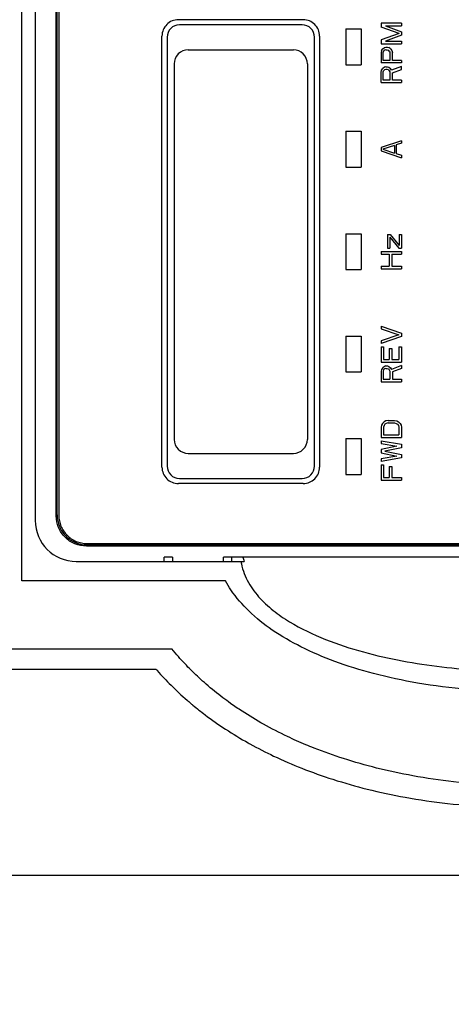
# Model space of a CAD drawing. Header units: millimetres. Extents: x -1 to 598, y -1 to 421.
# Tile 13 of 23: x 225 to 242, y 302 to 340. Entities that reach past the tile are written whole.
import ezdxf

# ---------------------------------------------------------------- set-up
doc = ezdxf.new("R2010")
doc.units = ezdxf.units.MM
doc.header["$LTSCALE"] = 32.67
doc.layers.get('0').update_dxf_attribs({"linetype": 'CONTINUOUS'})
doc.layers.add('DRAFTS', color=7, linetype='CONTINUOUS')
doc.layers.add('ROUNDS', color=7, linetype='CONTINUOUS')
doc.styles.get("Standard").update_dxf_attribs({"font": 'txt', "width": 0.8})
doc.dimstyles.new('DIMSTYLE_9', dxfattribs={"dimtxt": 6.5, "dimasz": 3.5, "dimexe": 1, "dimexo": 0, "dimgap": 1.625, "dimtad": 1, "dimlfac": 2.5, "dimdsep": 46, "dimtxsty": 'STANDARD', "dimblk": '_FILLED', "dimblk1": '_FILLED', "dimblk2": '_FILLED', "dimcen": 0.09, "dimclrt": 5, "dimadec": 0, "dimazin": 0, "dimtp": 0.01, "dimtm": 0.01, "dimtfac": 1, "dimtofl": 0, "dimtmove": 0, "dimatfit": 3, "dimldrblk": '_FILLED', "dimfxl": 1, "dimtolj": 1, "dimarcsym": 0})

# ---------------------------------------------------------------- blocks, each defined once
blk = doc.blocks.new('_FILLED')
at = {"color": 0, "linetype": 'BYBLOCK'}
blk.add_solid([(0, 0), (-1, 0.143), (-1, -0.143)], dxfattribs=at)
blk = doc.blocks.new('*D21')
at = {"color": 2, "linetype": 'CONTINUOUS'}
for p, q in [((194.132, 301.813), (194.132, 386.088)), ((418.932, 355.913), (418.932, 386.088)), ((194.132, 385.088), (306.532, 385.088)), ((418.932, 385.088), (306.532, 385.088))]:
    blk.add_line(p, q, dxfattribs=at)
at = {"color": 2, "linetype": 'CONTINUOUS', "xscale": 3.5, "yscale": 3.5, "zscale": 3.5, "rotation": 180}
blk.add_blockref('_FILLED', (194.132, 385.088), dxfattribs=at)
at = {"color": 2, "linetype": 'CONTINUOUS', "xscale": 3.5, "yscale": 3.5, "zscale": 3.5}
blk.add_blockref('_FILLED', (418.932, 385.088), dxfattribs=at)
at = {"color": 5, "linetype": 'CONTINUOUS', "insert": (306.532, 393.213), "char_height": 6.5, "width": 15.6, "attachment_point": 2, "line_spacing_factor": 0.9}
blk.add_mtext('562', dxfattribs=at)

msp = doc.modelspace()

# ---------------------------------------------------------------- linework, layer by layer
at = {"color": 7, "linetype": 'CONTINUOUS'}
for p, q in [((224.9723, 318.3527), (224.9723, 344.0727)), ((226.3123, 320.8937), (226.3123, 341.5317)), ((226.3476, 320.9347), (226.3476, 341.4907)), ((239.0043, 340.131), (239.0043, 339.981)), ((239.8043, 340.131), (239.0043, 340.131)), ((239.1745, 340.031), (239.8043, 339.7977)), ((239.1745, 340.031), (239.8043, 340.031)), ((239.8043, 340.131), (239.8043, 340.031)), ((237.6323, 339.9127), (237.6323, 338.5127)), ((237.6323, 339.9127), (238.2323, 339.9127)), ((238.2323, 339.9127), (238.2323, 338.5127)), ((239.7192, 339.731), (239.0043, 339.981)), ((239.7192, 339.731), (239.0043, 339.481)), ((239.8043, 339.6643), (239.1745, 339.431)), ((239.8043, 339.7977), (239.8043, 339.6643)), ((239.0043, 339.481), (239.0043, 339.331)), ((239.0043, 339.331), (239.8043, 339.331)), ((239.1745, 339.431), (239.8043, 339.431)), ((239.8043, 339.431), (239.8043, 339.331)), ((239.0213, 339.0643), (239.0043, 338.981)), ((239.0043, 338.981), (239.0043, 338.581)), ((239.0213, 339.0643), (239.0724, 339.131)), ((239.0724, 339.131), (239.1405, 339.181)), ((239.1065, 339.0477), (239.0894, 338.9977)), ((239.0894, 338.681), (239.0894, 338.9977)), ((239.1405, 339.081), (239.1065, 339.0477)), ((239.1405, 339.181), (239.1916, 339.1977)), ((239.1916, 339.0977), (239.1405, 339.081)), ((239.1916, 339.1977), (239.2596, 339.1977)), ((239.1916, 339.0977), (239.2426, 339.0977)), ((239.2426, 339.0977), (239.2937, 339.081)), ((239.2596, 339.1977), (239.3107, 339.181)), ((239.3277, 339.0477), (239.2937, 339.081)), ((239.3788, 339.131), (239.3107, 339.181)), ((239.3277, 339.0477), (239.3447, 338.9977)), ((239.3447, 338.9977), (239.3447, 338.681)), ((239.3788, 339.131), (239.4299, 339.0643)), ((239.4299, 339.0643), (239.4469, 338.981)), ((239.4469, 338.681), (239.4469, 338.981)), ((237.6323, 338.5127), (238.2323, 338.5127)), ((239.8043, 338.581), (239.0043, 338.581)), ((239.3447, 338.681), (239.0894, 338.681)), ((239.8043, 338.4477), (239.4128, 338.2977)), ((239.8043, 338.681), (239.4469, 338.681)), ((239.8043, 338.681), (239.8043, 338.581)), ((239.8043, 338.331), (239.8043, 338.4477)), ((239.0043, 338.2143), (239.0213, 338.2977)), ((239.0043, 337.8143), (239.0043, 338.2143)), ((239.0213, 338.2977), (239.0724, 338.3643)), ((239.1405, 338.4143), (239.0724, 338.3643)), ((239.0894, 338.231), (239.1065, 338.281)), ((239.0894, 337.9143), (239.0894, 338.231)), ((239.1405, 338.3143), (239.1065, 338.281)), ((239.1916, 338.431), (239.1405, 338.4143)), ((239.1916, 338.331), (239.1405, 338.3143)), ((239.1916, 338.431), (239.2596, 338.431)), ((239.2426, 338.331), (239.1916, 338.331)), ((239.2937, 338.3143), (239.2426, 338.331)), ((239.2596, 338.431), (239.3107, 338.4143)), ((239.2937, 338.3143), (239.3277, 338.281)), ((239.3107, 338.4143), (239.3788, 338.3643)), ((239.3277, 338.281), (239.3447, 338.231)), ((239.3447, 338.231), (239.3447, 337.9143)), ((239.4128, 338.2977), (239.3788, 338.3643)), ((239.4469, 338.1977), (239.8043, 338.331)), ((239.4469, 337.9143), (239.4469, 338.1977)), ((239.0043, 337.8143), (239.8043, 337.8143)), ((239.3447, 337.9143), (239.0894, 337.9143)), ((239.8043, 337.9143), (239.4469, 337.9143)), ((239.8043, 337.9143), (239.8043, 337.8143)), ((237.6323, 335.9127), (237.6323, 334.5127)), ((237.6323, 335.9127), (238.2323, 335.9127)), ((238.2323, 335.9127), (238.2323, 334.5127)), ((239.8043, 335.546), (239.0043, 335.2793)), ((239.8043, 335.446), (239.6001, 335.3793)), ((239.6001, 335.3793), (239.6001, 335.046)), ((239.8043, 335.546), (239.8043, 335.446)), ((239.0043, 335.2793), (239.0043, 335.146)), ((239.0043, 335.146), (239.8043, 334.8793)), ((239.532, 335.3627), (239.0724, 335.2127)), ((239.0724, 335.2127), (239.532, 335.0627)), ((239.532, 335.3627), (239.532, 335.0627)), ((239.6001, 335.046), (239.8043, 334.9793)), ((239.8043, 334.9793), (239.8043, 334.8793)), ((237.6323, 334.5127), (238.2323, 334.5127)), ((237.6323, 331.9127), (237.6323, 330.5127)), ((237.6323, 331.9127), (238.2323, 331.9127)), ((238.2323, 331.9127), (238.2323, 330.5127)), ((239.2596, 331.8793), (239.2596, 331.346)), ((239.2596, 331.8793), (239.3618, 331.8793)), ((239.3447, 331.7793), (239.3447, 331.346)), ((239.3447, 331.7793), (239.7022, 331.346)), ((239.3618, 331.8793), (239.7192, 331.446)), ((239.7192, 331.8793), (239.7192, 331.446)), ((239.7192, 331.8793), (239.8043, 331.8793)), ((239.8043, 331.8793), (239.8043, 331.346)), ((239.0043, 331.2127), (239.0043, 331.1127)), ((239.0043, 331.2127), (239.8043, 331.2127)), ((239.2596, 331.346), (239.3447, 331.346)), ((239.7022, 331.346), (239.8043, 331.346)), ((239.8043, 331.2127), (239.8043, 331.1127)), ((239.0043, 331.1127), (239.3277, 331.1127)), ((239.3277, 331.1127), (239.3277, 330.646)), ((239.4299, 331.1127), (239.4299, 330.646)), ((239.4299, 331.1127), (239.8043, 331.1127)), ((237.6323, 330.5127), (238.2323, 330.5127)), ((239.0043, 330.646), (239.0043, 330.546)), ((239.0043, 330.646), (239.3277, 330.646)), ((239.0043, 330.546), (239.8043, 330.546)), ((239.4299, 330.646), (239.8043, 330.646)), ((239.8043, 330.646), (239.8043, 330.546)), ((239.0043, 328.296), (239.0043, 328.196)), ((239.0043, 328.296), (239.8043, 328.0293)), ((239.0043, 328.196), (239.7022, 327.9627)), ((237.6323, 327.9127), (237.6323, 326.5127)), ((237.6323, 327.9127), (238.2323, 327.9127)), ((238.2323, 327.9127), (238.2323, 326.5127)), ((239.7022, 327.9627), (239.0043, 327.7293)), ((239.8043, 327.896), (239.0043, 327.6293)), ((239.0043, 327.7293), (239.0043, 327.6293)), ((239.8043, 328.0293), (239.8043, 327.896)), ((239.0043, 327.496), (239.0043, 326.896)), ((239.0043, 327.496), (239.1065, 327.496)), ((239.1065, 327.496), (239.1065, 326.996)), ((239.3277, 327.4293), (239.3277, 326.996)), ((239.3277, 327.4293), (239.4299, 327.4293)), ((239.4299, 327.4293), (239.4299, 326.996)), ((239.7022, 327.496), (239.7022, 326.996)), ((239.7022, 327.496), (239.8043, 327.496)), ((239.8043, 327.496), (239.8043, 326.896)), ((239.1065, 326.996), (239.3277, 326.996)), ((239.4299, 326.996), (239.7022, 326.996)), ((239.0043, 326.896), (239.8043, 326.896)), ((239.0213, 326.6127), (239.0043, 326.5293)), ((239.0043, 326.5293), (239.0043, 326.1293)), ((239.0724, 326.6793), (239.0213, 326.6127)), ((239.1405, 326.7293), (239.0724, 326.6793)), ((239.1065, 326.596), (239.0894, 326.546)), ((239.0894, 326.546), (239.0894, 326.2293)), ((239.1405, 326.6293), (239.1065, 326.596)), ((239.1916, 326.746), (239.1405, 326.7293)), ((239.1916, 326.646), (239.1405, 326.6293)), ((239.1916, 326.746), (239.2596, 326.746)), ((239.1916, 326.646), (239.2426, 326.646)), ((239.2426, 326.646), (239.2937, 326.6293)), ((239.2596, 326.746), (239.3107, 326.7293)), ((239.2937, 326.6293), (239.3277, 326.596)), ((239.3107, 326.7293), (239.3788, 326.6793)), ((239.3277, 326.596), (239.3447, 326.546)), ((239.3447, 326.546), (239.3447, 326.2293)), ((239.3788, 326.6793), (239.4128, 326.6127)), ((239.8043, 326.7627), (239.4128, 326.6127)), ((239.8043, 326.646), (239.4469, 326.5127)), ((239.8043, 326.7627), (239.8043, 326.646)), ((237.6323, 326.5127), (238.2323, 326.5127)), ((239.0894, 326.2293), (239.3447, 326.2293)), ((239.4469, 326.5127), (239.4469, 326.2293)), ((239.4469, 326.2293), (239.8043, 326.2293)), ((239.8043, 326.2293), (239.8043, 326.1293)), ((239.0043, 326.1293), (239.8043, 326.1293)), ((239.1916, 324.6027), (239.1235, 324.5693)), ((239.2767, 324.6193), (239.1916, 324.6027)), ((239.2767, 324.6193), (239.532, 324.6193)), ((239.532, 324.6193), (239.6171, 324.6027)), ((239.6171, 324.6027), (239.6852, 324.5693)), ((239.0213, 324.436), (239.0043, 324.3527)), ((239.0043, 324.3527), (239.0043, 323.9527)), ((239.0554, 324.5027), (239.0213, 324.436)), ((239.1235, 324.5693), (239.0554, 324.5027)), ((239.1235, 324.4193), (239.1065, 324.3527)), ((239.1065, 324.3527), (239.1065, 324.0527)), ((239.1575, 324.4693), (239.1235, 324.4193)), ((239.2086, 324.5027), (239.1575, 324.4693)), ((239.2767, 324.5193), (239.2086, 324.5027)), ((239.2767, 324.5193), (239.532, 324.5193)), ((239.532, 324.5193), (239.6001, 324.5027)), ((239.6001, 324.5027), (239.6511, 324.4693)), ((239.6511, 324.4693), (239.6852, 324.4193)), ((239.6852, 324.5693), (239.7533, 324.5027)), ((239.6852, 324.4193), (239.7022, 324.3527)), ((239.7022, 324.3527), (239.7022, 324.0527)), ((239.7533, 324.5027), (239.7873, 324.436)), ((239.7873, 324.436), (239.8043, 324.3527)), ((239.8043, 324.3527), (239.8043, 323.9527)), ((237.6323, 323.9127), (237.6323, 322.5127)), ((237.6323, 323.9127), (238.2323, 323.9127)), ((238.2323, 323.9127), (238.2323, 322.5127)), ((239.0043, 323.9527), (239.8043, 323.9527)), ((239.1065, 324.0527), (239.7022, 324.0527)), ((239.0043, 323.8193), (239.0043, 323.7193)), ((239.0043, 323.8193), (239.8043, 323.686)), ((239.0043, 323.7193), (239.6171, 323.6193)), ((239.6171, 323.6193), (239.0043, 323.486)), ((239.0043, 323.486), (239.0043, 323.3527)), ((239.8043, 323.5527), (239.1575, 323.4193)), ((239.8043, 323.686), (239.8043, 323.5527)), ((239.0043, 323.3527), (239.6171, 323.2193)), ((239.6171, 323.2193), (239.0043, 323.1193)), ((239.8043, 323.1527), (239.0043, 323.0193)), ((239.0043, 323.1193), (239.0043, 323.0193)), ((239.1575, 323.4193), (239.8043, 323.286)), ((239.8043, 323.286), (239.8043, 323.1527)), ((239.0043, 322.886), (239.0043, 322.286)), ((239.0043, 322.886), (239.1065, 322.886)), ((239.1065, 322.886), (239.1065, 322.386)), ((239.3277, 322.8193), (239.3277, 322.386)), ((239.3277, 322.8193), (239.4299, 322.8193)), ((239.4299, 322.8193), (239.4299, 322.386)), ((237.6323, 322.5127), (238.2323, 322.5127)), ((239.1065, 322.386), (239.3277, 322.386)), ((239.4299, 322.386), (239.8043, 322.386)), ((239.8043, 322.386), (239.8043, 322.286)), ((239.0043, 322.286), (239.8043, 322.286)), ((261.4109, 319.7127), (227.4938, 319.7127)), ((261.3756, 319.7537), (227.529, 319.7537)), ((230.5323, 319.1127), (230.5323, 319.2842)), ((230.8523, 319.2842), (230.8523, 319.1127)), ((232.8523, 319.1127), (232.8523, 319.2842)), ((233.1723, 319.1127), (233.1723, 319.2842)), ((233.5279, 319.1127), (233.6582, 319.1127)), ((232.9203, 318.3527), (224.9723, 318.3527)), ((207.9723, 315.6927), (230.8314, 315.6927)), ((230.2195, 314.8927), (207.9723, 314.8927)), ((207.9723, 306.8527), (407.9723, 306.8527))]:
    msp.add_line(p, q, dxfattribs=at)
for centre, radius, start, end in [((227.529, 320.9644), 1.2107, 268.93894, 269.99985), ((236.3597, 320.0646), 2.8644, 195.82249, 199.41003), ((240.0085, 323.5717), 13.0883, 229.75099, 230.31986)]:
    msp.add_arc(centre, radius, start, end, dxfattribs=at)
for points, knots in [([(227.4938, 319.7127), (227.3399, 319.7127), (227.0287, 319.7725), (226.6342, 320.0343), (226.3721, 320.4287), (226.3123, 320.7399), (226.3123, 320.8937)], [0, 0, 0, 0, 0.2500593, 0.5000368, 0.7499839, 1, 1, 1, 1]), ([(226.3476, 320.9347), (226.3476, 320.7827), (226.4059, 320.4754), (226.6618, 320.0841), (227.0483, 319.8208), (227.3546, 319.7567), (227.5066, 319.7539)], [0, 0, 0, 0, 0.2499781, 0.4999207, 0.7498998, 1, 1, 1, 1]), ([(233.5279, 319.1127), (233.5715, 318.8567), (233.7444, 318.356), (234.202, 317.7155), (234.7784, 317.184), (235.6396, 316.5961), (236.821, 316.037), (238.3069, 315.5534), (239.8308, 315.2087), (241.3753, 314.9764), (242.9313, 314.842), (244.4923, 314.798), (246.0534, 314.842), (247.6093, 314.9764), (249.1538, 315.2087), (250.6778, 315.5534), (252.1636, 316.037), (253.3451, 316.5961), (254.2062, 317.184), (254.7826, 317.7155), (255.2402, 318.356), (255.4131, 318.8567), (255.4568, 319.1127)], [0, 0, 0, 0, 0.0312013, 0.0624341, 0.0936935, 0.1249574, 0.1874325, 0.2499351, 0.3124466, 0.3749621, 0.43748, 0.4999996, 0.5625196, 0.6250379, 0.6875534, 0.750065, 0.8125676, 0.8750426, 0.9063065, 0.9375659, 0.9687987, 1, 1, 1, 1]), ([(256.3043, 318.3527), (256.2366, 318.2301), (255.9678, 317.7949), (255.3678, 317.1097), (254.4373, 316.374), (253.3061, 315.7251), (251.9817, 315.1632), (250.4569, 314.6921), (248.7166, 314.3207), (246.7366, 314.0702), (244.5973, 313.9805), (242.4639, 314.0729), (240.5012, 314.3221), (238.7672, 314.6923), (237.243, 315.1631), (235.9187, 315.725), (234.7874, 316.3739), (233.8568, 317.1097), (233.2569, 317.7949), (232.988, 318.2301), (232.9203, 318.3527)], [0, 0, 0, 0, 0.0141151, 0.051892, 0.0951545, 0.1443316, 0.1998642, 0.2623089, 0.3324071, 0.4115592, 0.5010388, 0.5891982, 0.6676685, 0.7376896, 0.8001302, 0.8556638, 0.904844, 0.9481088, 0.985887, 1, 1, 1, 1]), ([(231.6308, 314.8159), (231.6163, 314.8302), (231.4305, 315.0142), (231.1609, 315.3001), (230.9145, 315.5908), (230.8314, 315.6927)], [0, 0, 0, 0, 0.0527206, 0.6761017, 1, 1, 1, 1]), ([(230.2195, 314.8927), (230.2318, 314.8785), (230.4213, 314.6619), (230.8167, 314.2425), (231.2548, 313.8365), (231.5088, 313.6186), (231.552, 313.5821)], [0, 0, 0, 0, 0.028882, 0.4442861, 0.9058558, 1, 1, 1, 1]), ([(233.1221, 313.5684), (233.0235, 313.6387), (232.702, 313.8744), (232.2007, 314.279), (231.8068, 314.6424), (231.6308, 314.8159)], [0, 0, 0, 0, 0.1935861, 0.6333694, 1, 1, 1, 1]), ([(231.6516, 313.4986), (231.8101, 313.3671), (232.2323, 313.0335), (232.9546, 312.5283), (233.5413, 312.1752), (233.8605, 311.9975), (233.8825, 311.9853)], [0, 0, 0, 0, 0.2172615, 0.5744348, 0.9707819, 1, 1, 1, 1]), ([(236.0633, 311.9523), (235.8243, 312.0523), (235.2728, 312.2974), (234.4409, 312.7242), (233.6993, 313.1707), (233.2719, 313.4618), (233.1221, 313.5684)], [0, 0, 0, 0, 0.2425406, 0.559482, 0.8448962, 1, 1, 1, 1]), ([(233.8825, 311.9853), (234.1907, 311.8147), (234.8662, 311.4699), (235.9472, 311.0039), (237.1673, 310.571), (238.5163, 310.1897), (240.0091, 309.8714), (241.6649, 309.6318), (243.4964, 309.4946), (245.4081, 309.4918), (247.2639, 309.6271), (248.9448, 309.8693), (250.4441, 310.1886), (251.7929, 310.5696), (253.0118, 311.0017), (254.0941, 311.4678), (254.7714, 311.8133), (255.0814, 311.9849)], [0, 0, 0, 0, 0.0428869, 0.0939321, 0.1506882, 0.2138267, 0.2841192, 0.3624764, 0.4499999, 0.5463007, 0.6364223, 0.7156639, 0.7860787, 0.8491258, 0.9058238, 0.9568656, 1, 1, 1, 1]), ([(253.145, 311.9538), (253.0338, 311.9073), (252.5371, 311.7055), (251.6126, 311.3777), (250.3247, 311.0139), (248.8891, 310.708), (247.2759, 310.4755), (245.4924, 310.3455), (243.6544, 310.3482), (241.8942, 310.4801), (240.3053, 310.71), (238.8758, 311.0149), (237.5877, 311.3791), (236.6654, 311.7064), (236.1714, 311.9071), (236.0633, 311.9523)], [0, 0, 0, 0, 0.0193718, 0.0865387, 0.161227, 0.2446434, 0.3385164, 0.4452782, 0.5593603, 0.6630444, 0.7558696, 0.8391412, 0.9139377, 0.9811733, 1, 1, 1, 1])]:
    msp.add_open_spline(points, degree=3, knots=knots, dxfattribs=at)
at = {"layer": 'DRAFTS', "color": 7, "linetype": 'CONTINUOUS'}
for p, q in [((230.8523, 319.2842), (230.5323, 319.2842)), ((257.0523, 319.2842), (232.8523, 319.2842))]:
    msp.add_line(p, q, dxfattribs=at)
at = {"layer": 'ROUNDS', "color": 7, "linetype": 'CONTINUOUS'}
for p, q in [((225.4923, 341.7127), (225.4923, 320.7127)), ((226.4123, 341.513), (226.4123, 320.9124)), ((235.9643, 340.2722), (231.0843, 340.2722)), ((235.9243, 340.0726), (231.1243, 340.0726)), ((230.4443, 322.7926), (230.4443, 339.6327)), ((236.6043, 339.6327), (236.6043, 322.7926)), ((230.6443, 339.5927), (230.6443, 322.8327)), ((236.4043, 322.8327), (236.4043, 339.5927)), ((231.4643, 339.0927), (235.5843, 339.0927)), ((231.4643, 339.0923), (235.5843, 339.0923)), ((230.9243, 338.5528), (230.9243, 323.8726)), ((236.1243, 338.5528), (236.1243, 323.8726)), ((231.4643, 323.3331), (235.5843, 323.3331)), ((231.4643, 323.3327), (235.5843, 323.3327)), ((231.1243, 322.3528), (235.9243, 322.3528)), ((235.9643, 322.1531), (231.0843, 322.1531)), ((235.9643, 322.1528), (231.0843, 322.1528)), ((227.5123, 319.8128), (261.3923, 319.8128)), ((227.0923, 319.1127), (233.5279, 319.1127))]:
    msp.add_line(p, q, dxfattribs=at)
for centre, radius, start, end in [((231.0842, 339.6327), 0.6399, 89.9924, 179.99297), ((231.0842, 339.6323), 0.6399, 89.9924, 179.99297), ((231.1243, 339.5926), 0.4799, 89.99268, 179.99309), ((235.9244, 339.5926), 0.4799, 0.00692, 90.00733), ((235.9644, 339.6327), 0.6399, 0.00703, 90.0076), ((235.9644, 339.6323), 0.6399, 0.00703, 90.0076), ((231.4643, 338.5527), 0.5399, 89.99425, 179.99465), ((231.4643, 338.5523), 0.5399, 89.99425, 179.99465), ((235.5844, 338.5527), 0.5399, 0.00534, 90.00575), ((235.5844, 338.5523), 0.5399, 0.00534, 90.00575), ((231.4643, 323.873), 0.5399, 180.00534, 270.00574), ((231.4643, 323.8726), 0.5399, 180.00534, 270.00574), ((235.5844, 323.873), 0.5399, 269.99425, 359.99465), ((235.5844, 323.8726), 0.5399, 269.99425, 359.99465), ((231.0842, 322.7931), 0.6399, 180.00702, 270.00761), ((231.0842, 322.7927), 0.6399, 180.00702, 270.00761), ((231.1243, 322.8327), 0.4799, 180.00691, 270.00733), ((235.9244, 322.8327), 0.4799, 269.99268, 359.99309), ((235.9644, 322.7931), 0.6399, 269.99239, 359.99298), ((235.9644, 322.7927), 0.6399, 269.99239, 359.99298), ((227.0923, 320.7127), 1.6, 180, 270)]:
    msp.add_arc(centre, radius, start, end, dxfattribs=at)
msp.add_open_spline([(226.4123, 320.9124), (226.4123, 320.7694), (226.4696, 320.4802), (226.7144, 320.1147), (227.08, 319.87), (227.3693, 319.8128), (227.5123, 319.8128)], degree=3, knots=[0, 0, 0, 0, 0.2499681, 0.499943, 0.7499524, 1, 1, 1, 1], dxfattribs=at)

# ---------------------------------------------------------------- dimensions: what is measured, and where the dimension line sits
at = {"color": 2, "linetype": 'CONTINUOUS'}
dim = msp.add_linear_dim(base=(418.9323, 385.0876), p1=(194.1323, 301.8127), p2=(418.9323, 355.9127), dimstyle='DIMSTYLE_9', dxfattribs=at)
dim.commit()
dim.dimension.update_dxf_attribs({"geometry": '*D21', "text_midpoint": (306.5323, 385.0876), "dimtype": 160})

doc.saveas('drawing.dxf')
